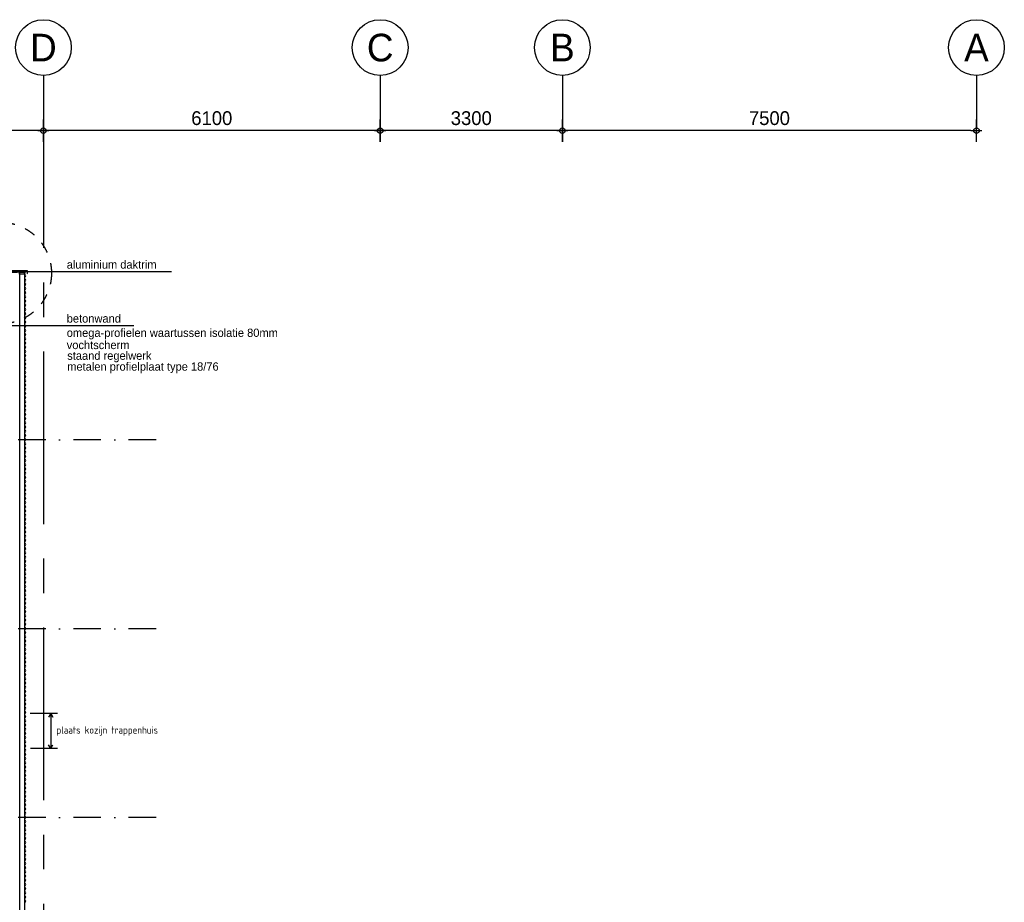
# Model space of a CAD drawing. Extents: x 0 to 140000, y 0 to 84100.
# Tile 69 of 105: x 54535 to 72368, y 24054 to 40036. Entities that reach past the tile are written whole.
import ezdxf
from ezdxf.enums import TextEntityAlignment as Align

# ---------------------------------------------------------------- set-up
doc = ezdxf.new("R2010")
doc.units = 0
doc.header["$LTSCALE"] = 100
doc.header["$MEASUREMENT"] = 0
doc.header["$PDMODE"] = 35
doc.header["$PDSIZE"] = 5
for name, pattern in [('B0201', [50, 31.25, -6.25, 6.25, -6.25]), ('B0403', [37.5, 25, -12.5]), ('DASHDOT', [1, 0.5, -0.25, 0, -0.25]), ('TEGELS', [4, 2, -2])]:
    doc.linetypes.add(name, pattern=pattern)
doc.layers.get('0').update_dxf_attribs({"linetype": 'CONTINUOUS'})
doc.layers.get('DEFPOINTS').update_dxf_attribs({"linetype": 'CONTINUOUS'})
for name, color, linetype in [('AL$1A---_ALGEMEEN', 1, 'CONTINUOUS'), ('AL$7A---_STRAMIEN', 42, 'B0201'), ('AL$8A---_HULPLIJNEN', 1, 'CONTINUOUS'), ('AL21XI--_HOUT', 7, 'CONTINUOUS'), ('AL28MH--_METAAL', 3, 'CONTINUOUS'), ('AL41----_BUITENWANDA', 2, 'CONTINUOUS'), ('AM$1A---_ALGEMEEN', 1, 'CONTINUOUS'), ('AT$1A---_ALGEMEEN', 7, 'CONTINUOUS'), ('AT$1A---_TEKST', 2, 'CONTINUOUS')]:
    doc.layers.add(name, color=color, linetype=linetype)
doc.styles.add('02_100', font='B-GBP.shx', dxfattribs={"height": 250})
doc.styles.add('03_200', font='B-GBP.shx', dxfattribs={"height": 700})
doc.styles.add('B-01', font='b-gbp')
doc.styles.add('ISO', font='iso')
doc.dimstyles.new('1732', dxfattribs={"dimscale": 100, "dimtxt": 2.5, "dimasz": 1, "dimexe": 0.18, "dimexo": 0.0625, "dimgap": 1, "dimtad": 1, "dimdec": 0, "dimzin": 0, "dimtxsty": 'B-01', "dimblk1": 'B-TOD', "dimblk2": 'B-TOD', "dimsah": 1, "dimcen": 1, "dimse1": 1, "dimse2": 1, "dimclrt": 2, "dimazin": 3, "dimtfac": 1, "dimtdec": 1, "dimtmove": 0, "dimatfit": 3, "dimtolj": 1, "dimtzin": 0})

# ---------------------------------------------------------------- blocks, each defined once
blk = doc.blocks.new('B-TOD')
for p, q in [((0, -2), (0, 2)), ((-1, 0), (1, 0))]:
    blk.add_line(p, q)
blk.add_circle((0, 0), 0.5)
blk = doc.blocks.new('*D91')
at = {"color": 0, "linetype": 'BYBLOCK'}
blk.add_line((71764, 38027), (64464, 38027), dxfattribs=at)
at = {"layer": 'DEFPOINTS', "color": 0, "linetype": 'BYBLOCK'}
for p in [(64364, 38027), (64364, 38027), (71864, 37627)]:
    blk.add_point(p, dxfattribs=at)
at = {"color": 0, "linetype": 'BYBLOCK', "xscale": 100, "yscale": 100, "zscale": 100, "rotation": 180}
blk.add_blockref('B-TOD', (64364, 38027), dxfattribs=at)
at = {"color": 0, "linetype": 'BYBLOCK', "xscale": 100, "yscale": 100, "zscale": 100}
blk.add_blockref('B-TOD', (71864, 38027), dxfattribs=at)
at = {"color": 2, "linetype": 'BYBLOCK', "insert": (68114, 38252), "char_height": 250, "attachment_point": 5, "style": 'B-01'}
blk.add_mtext('\\A1;7500', dxfattribs=at)
blk = doc.blocks.new('*D90')
at = {"color": 0, "linetype": 'BYBLOCK'}
blk.add_line((54864, 38027), (50504, 38027), dxfattribs=at)
at = {"layer": 'DEFPOINTS', "color": 0, "linetype": 'BYBLOCK'}
for p in [(50404, 38027), (50404, 38027), (54964, 38027)]:
    blk.add_point(p, dxfattribs=at)
at = {"color": 0, "linetype": 'BYBLOCK', "xscale": 100, "yscale": 100, "zscale": 100, "rotation": 180}
blk.add_blockref('B-TOD', (50404, 38027), dxfattribs=at)
at = {"color": 0, "linetype": 'BYBLOCK', "xscale": 100, "yscale": 100, "zscale": 100}
blk.add_blockref('B-TOD', (54964, 38027), dxfattribs=at)
at = {"color": 2, "linetype": 'BYBLOCK', "insert": (52684, 38252), "char_height": 250, "attachment_point": 5, "style": 'B-01'}
blk.add_mtext('\\A1;4560', dxfattribs=at)
blk = doc.blocks.new('*D89')
at = {"color": 0, "linetype": 'BYBLOCK'}
blk.add_line((60964, 38027), (55064, 38027), dxfattribs=at)
at = {"layer": 'DEFPOINTS', "color": 0, "linetype": 'BYBLOCK'}
for p in [(54964, 38027), (61064, 38027), (54964, 37632)]:
    blk.add_point(p, dxfattribs=at)
at = {"color": 0, "linetype": 'BYBLOCK', "xscale": 100, "yscale": 100, "zscale": 100, "rotation": 180}
blk.add_blockref('B-TOD', (54964, 38027), dxfattribs=at)
at = {"color": 0, "linetype": 'BYBLOCK', "xscale": 100, "yscale": 100, "zscale": 100}
blk.add_blockref('B-TOD', (61064, 38027), dxfattribs=at)
at = {"color": 2, "linetype": 'BYBLOCK', "insert": (58014, 38252), "char_height": 250, "attachment_point": 5, "style": 'B-01'}
blk.add_mtext('\\A1;6100', dxfattribs=at)
blk = doc.blocks.new('*D88')
at = {"color": 0, "linetype": 'BYBLOCK'}
blk.add_line((64264, 38027), (61164, 38027), dxfattribs=at)
at = {"layer": 'DEFPOINTS', "color": 0, "linetype": 'BYBLOCK'}
for p in [(61064, 38027), (61064, 38027), (64364, 38027)]:
    blk.add_point(p, dxfattribs=at)
at = {"color": 0, "linetype": 'BYBLOCK', "xscale": 100, "yscale": 100, "zscale": 100, "rotation": 180}
blk.add_blockref('B-TOD', (61064, 38027), dxfattribs=at)
at = {"color": 0, "linetype": 'BYBLOCK', "xscale": 100, "yscale": 100, "zscale": 100}
blk.add_blockref('B-TOD', (64364, 38027), dxfattribs=at)
at = {"color": 2, "linetype": 'BYBLOCK', "insert": (62714, 38252), "char_height": 250, "attachment_point": 5, "style": 'B-01'}
blk.add_mtext('\\A1;3300', dxfattribs=at)

msp = doc.modelspace()

# ---------------------------------------------------------------- linework, layer by layer
msp.add_lwpolyline([(54663.8, 35446.5), (54674.8, 35442.8), (54674.8, 35497.5), (54668, 35489.2), (54293.6, 35469.1), (54274.6, 35433.1), (54284.9, 35426.8)])
at = {"layer": 'AL$1A---_ALGEMEEN'}
for p, q in [((57286.6, 35467.8), (54668.7, 35467.8)), ((56599, 34490.6), (54398.3, 34490.6))]:
    msp.add_line(p, q, dxfattribs=at)
at = {"layer": 'AL$1A---_ALGEMEEN', "color": 4, "linetype": 'TEGELS'}
msp.add_circle((54189.6, 35447.1), 920.5, dxfattribs=at)
at = {"layer": 'AL$7A---_STRAMIEN'}
for p, q in [((54963.8, 39027.2), (54963.8, 4182.5)), ((61063.8, 39027.2), (61063.8, 38064.9)), ((64363.8, 39027.2), (64363.8, 38064.9)), ((71863.8, 39027.2), (71863.8, 38064.9))]:
    msp.add_line(p, q, dxfattribs=at)
at = {"layer": 'AL$7A---_STRAMIEN', "color": 1, "linetype": 'DASHDOT', "ltscale": 10}
for p, q in [((57007.2, 32426.7), (44844.2, 32426.7)), ((57007.2, 29006.7), (32778.5, 29006.7)), ((57007.2, 25586.7), (32778.5, 25586.7))]:
    msp.add_line(p, q, dxfattribs=at)
at = {"layer": 'AL$8A---_HULPLIJNEN'}
for p, q in [((43695, 35495.8), (54664, 35495.8)), ((55218.7, 27471.7), (54725.5, 27471.7)), ((55096, 27471.7), (55059, 27405.3)), ((55096, 27471.7), (55096, 26837.7)), ((55096, 27471.7), (55133.1, 27405.3)), ((55218.7, 26837.7), (54727.8, 26837.7)), ((55096, 26837.7), (55059, 26904.1)), ((55096, 26837.7), (55133.1, 26904.1))]:
    msp.add_line(p, q, dxfattribs=at)
at = {"layer": 'AL21XI--_HOUT'}
msp.add_lwpolyline([(54613.8, 19087.8), (54625.8, 19087.8), (54625.8, 35426.8), (54533.8, 35426.8), (54533.8, 19087.8), (54536.7, 19087.8)], dxfattribs=at)
at = {"layer": 'AL28MH--_METAAL'}
for points in [[(54643.8, 35481.8), (54644.6, 35466.8), (54337, 35450.7), (54351.2, 35466.4)], [(54614.8, 35426.8), (54533.8, 35426.8), (54533.8, 35461), (54614.8, 35465.2)]]:
    msp.add_lwpolyline(points, close=True, dxfattribs=at)
at = {"layer": 'AL28MH--_METAAL', "linetype": 'B0403'}
msp.add_lwpolyline([(54615.7, 19068.9), (54615.7, 19111.1), (54536.5, 19130.3), (54536.5, 35457.9)], dxfattribs=at)
at = {"layer": 'AL41----_BUITENWANDA'}
for points in [[(54634.8, 34693.9, 0.474695), (54634.8, 34731.9, -0.474695), (54634.8, 34769.9, 0.474695), (54634.8, 34807.9, -0.474695), (54634.8, 34845.9, 0.474695), (54634.8, 34883.9, -0.474695), (54634.8, 34921.9, 0.474695), (54634.8, 34959.9, -0.474695), (54634.8, 34997.9, 0.474695), (54634.8, 35035.9, -0.474695), (54634.8, 35073.9, 0.474695), (54634.8, 35111.9, -0.474695), (54634.8, 35149.9, 0.474695), (54634.8, 35187.9, -0.474695), (54634.8, 35225.9, 0.474695), (54634.8, 35263.9, -0.474695), (54634.8, 35301.9, 0.474695), (54634.8, 35339.9, -0.474695), (54634.8, 35377.9, 0.474695), (54634.8, 35415.9, -0.474695), (54634.8, 35453.9, 0.474695)], [(54634.8, 33933.9, 0.474695), (54634.8, 33971.9, -0.474695), (54634.8, 34009.9, 0.474695), (54634.8, 34047.9, -0.474695), (54634.8, 34085.9, 0.474695), (54634.8, 34123.9, -0.474695), (54634.8, 34161.9, 0.474695), (54634.8, 34199.9, -0.474695), (54634.8, 34237.9, 0.474695), (54634.8, 34275.9, -0.474695), (54634.8, 34313.9, 0.474695), (54634.8, 34351.9, -0.474695), (54634.8, 34389.9, 0.474695), (54634.8, 34427.9, -0.474695), (54634.8, 34465.9, 0.474695), (54634.8, 34503.9, -0.474695), (54634.8, 34541.9, 0.474695), (54634.8, 34579.9, -0.474695), (54634.8, 34617.9, 0.474695), (54634.8, 34655.9, -0.474695), (54634.8, 34693.9, 0.474695)], [(54634.8, 33173.9, 0.474695), (54634.8, 33211.9, -0.474695), (54634.8, 33249.9, 0.474695), (54634.8, 33287.9, -0.474695), (54634.8, 33325.9, 0.474695), (54634.8, 33363.9, -0.474695), (54634.8, 33401.9, 0.474695), (54634.8, 33439.9, -0.474695), (54634.8, 33477.9, 0.474695), (54634.8, 33515.9, -0.474695), (54634.8, 33553.9, 0.474695), (54634.8, 33591.9, -0.474695), (54634.8, 33629.9, 0.474695), (54634.8, 33667.9, -0.474695), (54634.8, 33705.9, 0.474695), (54634.8, 33743.9, -0.474695), (54634.8, 33781.9, 0.474695), (54634.8, 33819.9, -0.474695), (54634.8, 33857.9, 0.474695), (54634.8, 33895.9, -0.474695), (54634.8, 33933.9, 0.474695)], [(54634.8, 32413.9, 0.474695), (54634.8, 32451.9, -0.474695), (54634.8, 32489.9, 0.474695), (54634.8, 32527.9, -0.474695), (54634.8, 32565.9, 0.474695), (54634.8, 32603.9, -0.474695), (54634.8, 32641.9, 0.474695), (54634.8, 32679.9, -0.474695), (54634.8, 32717.9, 0.474695), (54634.8, 32755.9, -0.474695), (54634.8, 32793.9, 0.474695), (54634.8, 32831.9, -0.474695), (54634.8, 32869.9, 0.474695), (54634.8, 32907.9, -0.474695), (54634.8, 32945.9, 0.474695), (54634.8, 32983.9, -0.474695), (54634.8, 33021.9, 0.474695), (54634.8, 33059.9, -0.474695), (54634.8, 33097.9, 0.474695), (54634.8, 33135.9, -0.474695), (54634.8, 33173.9, 0.474695)], [(54634.8, 31653.9, 0.474695), (54634.8, 31691.9, -0.474695), (54634.8, 31729.9, 0.474695), (54634.8, 31767.9, -0.474695), (54634.8, 31805.9, 0.474695), (54634.8, 31843.9, -0.474695), (54634.8, 31881.9, 0.474695), (54634.8, 31919.9, -0.474695), (54634.8, 31957.9, 0.474695), (54634.8, 31995.9, -0.474695), (54634.8, 32033.9, 0.474695), (54634.8, 32071.9, -0.474695), (54634.8, 32109.9, 0.474695), (54634.8, 32147.9, -0.474695), (54634.8, 32185.9, 0.474695), (54634.8, 32223.9, -0.474695), (54634.8, 32261.9, 0.474695), (54634.8, 32299.9, -0.474695), (54634.8, 32337.9, 0.474695), (54634.8, 32375.9, -0.474695), (54634.8, 32413.9, 0.474695)], [(54634.8, 30893.9, 0.474695), (54634.8, 30931.9, -0.474695), (54634.8, 30969.9, 0.474695), (54634.8, 31007.9, -0.474695), (54634.8, 31045.9, 0.474695), (54634.8, 31083.9, -0.474695), (54634.8, 31121.9, 0.474695), (54634.8, 31159.9, -0.474695), (54634.8, 31197.9, 0.474695), (54634.8, 31235.9, -0.474695), (54634.8, 31273.9, 0.474695), (54634.8, 31311.9, -0.474695), (54634.8, 31349.9, 0.474695), (54634.8, 31387.9, -0.474695), (54634.8, 31425.9, 0.474695), (54634.8, 31463.9, -0.474695), (54634.8, 31501.9, 0.474695), (54634.8, 31539.9, -0.474695), (54634.8, 31577.9, 0.474695), (54634.8, 31615.9, -0.474695), (54634.8, 31653.9, 0.474695)], [(54634.8, 30133.9, 0.474695), (54634.8, 30171.9, -0.474695), (54634.8, 30209.9, 0.474695), (54634.8, 30247.9, -0.474695), (54634.8, 30285.9, 0.474695), (54634.8, 30323.9, -0.474695), (54634.8, 30361.9, 0.474695), (54634.8, 30399.9, -0.474695), (54634.8, 30437.9, 0.474695), (54634.8, 30475.9, -0.474695), (54634.8, 30513.9, 0.474695), (54634.8, 30551.9, -0.474695), (54634.8, 30589.9, 0.474695), (54634.8, 30627.9, -0.474695), (54634.8, 30665.9, 0.474695), (54634.8, 30703.9, -0.474695), (54634.8, 30741.9, 0.474695), (54634.8, 30779.9, -0.474695), (54634.8, 30817.9, 0.474695), (54634.8, 30855.9, -0.474695), (54634.8, 30893.9, 0.474695)], [(54634.8, 29373.9, 0.474695), (54634.8, 29411.9, -0.474695), (54634.8, 29449.9, 0.474695), (54634.8, 29487.9, -0.474695), (54634.8, 29525.9, 0.474695), (54634.8, 29563.9, -0.474695), (54634.8, 29601.9, 0.474695), (54634.8, 29639.9, -0.474695), (54634.8, 29677.9, 0.474695), (54634.8, 29715.9, -0.474695), (54634.8, 29753.9, 0.474695), (54634.8, 29791.9, -0.474695), (54634.8, 29829.9, 0.474695), (54634.8, 29867.9, -0.474695), (54634.8, 29905.9, 0.474695), (54634.8, 29943.9, -0.474695), (54634.8, 29981.9, 0.474695), (54634.8, 30019.9, -0.474695), (54634.8, 30057.9, 0.474695), (54634.8, 30095.9, -0.474695), (54634.8, 30133.9, 0.474695)], [(54634.8, 28613.9, 0.474695), (54634.8, 28651.9, -0.474695), (54634.8, 28689.9, 0.474695), (54634.8, 28727.9, -0.474695), (54634.8, 28765.9, 0.474695), (54634.8, 28803.9, -0.474695), (54634.8, 28841.9, 0.474695), (54634.8, 28879.9, -0.474695), (54634.8, 28917.9, 0.474695), (54634.8, 28955.9, -0.474695), (54634.8, 28993.9, 0.474695), (54634.8, 29031.9, -0.474695), (54634.8, 29069.9, 0.474695), (54634.8, 29107.9, -0.474695), (54634.8, 29145.9, 0.474695), (54634.8, 29183.9, -0.474695), (54634.8, 29221.9, 0.474695), (54634.8, 29259.9, -0.474695), (54634.8, 29297.9, 0.474695), (54634.8, 29335.9, -0.474695), (54634.8, 29373.9, 0.474695)], [(54634.8, 27853.9, 0.474695), (54634.8, 27891.9, -0.474695), (54634.8, 27929.9, 0.474695), (54634.8, 27967.9, -0.474695), (54634.8, 28005.9, 0.474695), (54634.8, 28043.9, -0.474695), (54634.8, 28081.9, 0.474695), (54634.8, 28119.9, -0.474695), (54634.8, 28157.9, 0.474695), (54634.8, 28195.9, -0.474695), (54634.8, 28233.9, 0.474695), (54634.8, 28271.9, -0.474695), (54634.8, 28309.9, 0.474695), (54634.8, 28347.9, -0.474695), (54634.8, 28385.9, 0.474695), (54634.8, 28423.9, -0.474695), (54634.8, 28461.9, 0.474695), (54634.8, 28499.9, -0.474695), (54634.8, 28537.9, 0.474695), (54634.8, 28575.9, -0.474695), (54634.8, 28613.9, 0.474695)], [(54634.8, 27093.9, 0.474695), (54634.8, 27131.9, -0.474695), (54634.8, 27169.9, 0.474695), (54634.8, 27207.9, -0.474695), (54634.8, 27245.9, 0.474695), (54634.8, 27283.9, -0.474695), (54634.8, 27321.9, 0.474695), (54634.8, 27359.9, -0.474695), (54634.8, 27397.9, 0.474695), (54634.8, 27435.9, -0.474695), (54634.8, 27473.9, 0.474695), (54634.8, 27511.9, -0.474695), (54634.8, 27549.9, 0.474695), (54634.8, 27587.9, -0.474695), (54634.8, 27625.9, 0.474695), (54634.8, 27663.9, -0.474695), (54634.8, 27701.9, 0.474695), (54634.8, 27739.9, -0.474695), (54634.8, 27777.9, 0.474695), (54634.8, 27815.9, -0.474695), (54634.8, 27853.9, 0.474695)], [(54634.8, 26333.9, 0.474695), (54634.8, 26371.9, -0.474695), (54634.8, 26409.9, 0.474695), (54634.8, 26447.9, -0.474695), (54634.8, 26485.9, 0.474695), (54634.8, 26523.9, -0.474695), (54634.8, 26561.9, 0.474695), (54634.8, 26599.9, -0.474695), (54634.8, 26637.9, 0.474695), (54634.8, 26675.9, -0.474695), (54634.8, 26713.9, 0.474695), (54634.8, 26751.9, -0.474695), (54634.8, 26789.9, 0.474695), (54634.8, 26827.9, -0.474695), (54634.8, 26865.9, 0.474695), (54634.8, 26903.9, -0.474695), (54634.8, 26941.9, 0.474695), (54634.8, 26979.9, -0.474695), (54634.8, 27017.9, 0.474695), (54634.8, 27055.9, -0.474695), (54634.8, 27093.9, 0.474695)], [(54634.8, 25573.9, 0.474695), (54634.8, 25611.9, -0.474695), (54634.8, 25649.9, 0.474695), (54634.8, 25687.9, -0.474695), (54634.8, 25725.9, 0.474695), (54634.8, 25763.9, -0.474695), (54634.8, 25801.9, 0.474695), (54634.8, 25839.9, -0.474695), (54634.8, 25877.9, 0.474695), (54634.8, 25915.9, -0.474695), (54634.8, 25953.9, 0.474695), (54634.8, 25991.9, -0.474695), (54634.8, 26029.9, 0.474695), (54634.8, 26067.9, -0.474695), (54634.8, 26105.9, 0.474695), (54634.8, 26143.9, -0.474695), (54634.8, 26181.9, 0.474695), (54634.8, 26219.9, -0.474695), (54634.8, 26257.9, 0.474695), (54634.8, 26295.9, -0.474695), (54634.8, 26333.9, 0.474695)], [(54634.8, 24813.9, 0.474695), (54634.8, 24851.9, -0.474695), (54634.8, 24889.9, 0.474695), (54634.8, 24927.9, -0.474695), (54634.8, 24965.9, 0.474695), (54634.8, 25003.9, -0.474695), (54634.8, 25041.9, 0.474695), (54634.8, 25079.9, -0.474695), (54634.8, 25117.9, 0.474695), (54634.8, 25155.9, -0.474695), (54634.8, 25193.9, 0.474695), (54634.8, 25231.9, -0.474695), (54634.8, 25269.9, 0.474695), (54634.8, 25307.9, -0.474695), (54634.8, 25345.9, 0.474695), (54634.8, 25383.9, -0.474695), (54634.8, 25421.9, 0.474695), (54634.8, 25459.9, -0.474695), (54634.8, 25497.9, 0.474695), (54634.8, 25535.9, -0.474695), (54634.8, 25573.9, 0.474695)], [(54634.8, 24053.9, 0.474695), (54634.8, 24091.9, -0.474695), (54634.8, 24129.9, 0.474695), (54634.8, 24167.9, -0.474695), (54634.8, 24205.9, 0.474695), (54634.8, 24243.9, -0.474695), (54634.8, 24281.9, 0.474695), (54634.8, 24319.9, -0.474695), (54634.8, 24357.9, 0.474695), (54634.8, 24395.9, -0.474695), (54634.8, 24433.9, 0.474695), (54634.8, 24471.9, -0.474695), (54634.8, 24509.9, 0.474695), (54634.8, 24547.9, -0.474695), (54634.8, 24585.9, 0.474695), (54634.8, 24623.9, -0.474695), (54634.8, 24661.9, 0.474695), (54634.8, 24699.9, -0.474695), (54634.8, 24737.9, 0.474695), (54634.8, 24775.9, -0.474695), (54634.8, 24813.9, 0.474695)]]:
    msp.add_lwpolyline(points, format="xyb", dxfattribs=at)
at = {"layer": 'AT$1A---_TEKST', "color": 1}
for centre in [(54963.8, 39531.7), (61063.8, 39531.7), (64363.8, 39531.7), (71863.8, 39531.7)]:
    msp.add_circle(centre, 504.6, dxfattribs=at)

# ---------------------------------------------------------------- texts
at = {"layer": 'AT$1A---_ALGEMEEN', "color": 2, "style": '02_100'}
for s, p in [('aluminium daktrim', (55386.7, 35528.5)), ('betonwand', (55386.7, 34551.3)), ('omega-profielen waartussen isolatie 80mm', (55386.7, 34292.2)), ('vochtscherm', (55386.7, 34071.2)), ('staand regelwerk', (55395.4, 33877.7)), ('metalen profielplaat type 18/76', (55395.4, 33680.8))]:
    msp.add_text(s, height=150, dxfattribs=at).set_placement(p)
at = {"layer": 'AT$1A---_ALGEMEEN', "style": 'ISO'}
msp.add_text('plaats kozijn trappenhuis', height=130.519, dxfattribs=at).set_placement((55199, 27108.5))
at = {"layer": 'AT$1A---_TEKST', "color": 3, "style": '03_200'}
for s, p in [('D', (54963.8, 39531.7)), ('C', (61063.8, 39531.7)), ('B', (64363.8, 39531.7)), ('A', (71863.8, 39531.7))]:
    msp.add_text(s, height=500, dxfattribs=at).set_placement(p, align=Align.MIDDLE)

# ---------------------------------------------------------------- dimensions: what is measured, and where the dimension line sits
at = {"layer": 'AM$1A---_ALGEMEEN'}
for base, p1, p2, picture, middle in [((50403.8, 38027.2), (54963.8, 38027.3), (50403.8, 38027.3), '*D90', (52683.8, 38252.2)), ((54963.8, 38027.2), (61063.8, 38027.1), (54963.8, 37632.3), '*D89', (58013.8, 38252.2)), ((61063.8, 38027.2), (64363.8, 38027.1), (61063.8, 38027.1), '*D88', (62713.8, 38252.2)), ((64363.8, 38027.2), (71863.8, 37627.2), (64363.8, 38027.1), '*D91', (68113.8, 38252.2))]:
    dim = msp.add_linear_dim(base=base, p1=p1, p2=p2, dimstyle='1732', dxfattribs=at)
    dim.commit()
    dim.dimension.update_dxf_attribs({"geometry": picture, "text_midpoint": middle})

doc.saveas('drawing.dxf')
